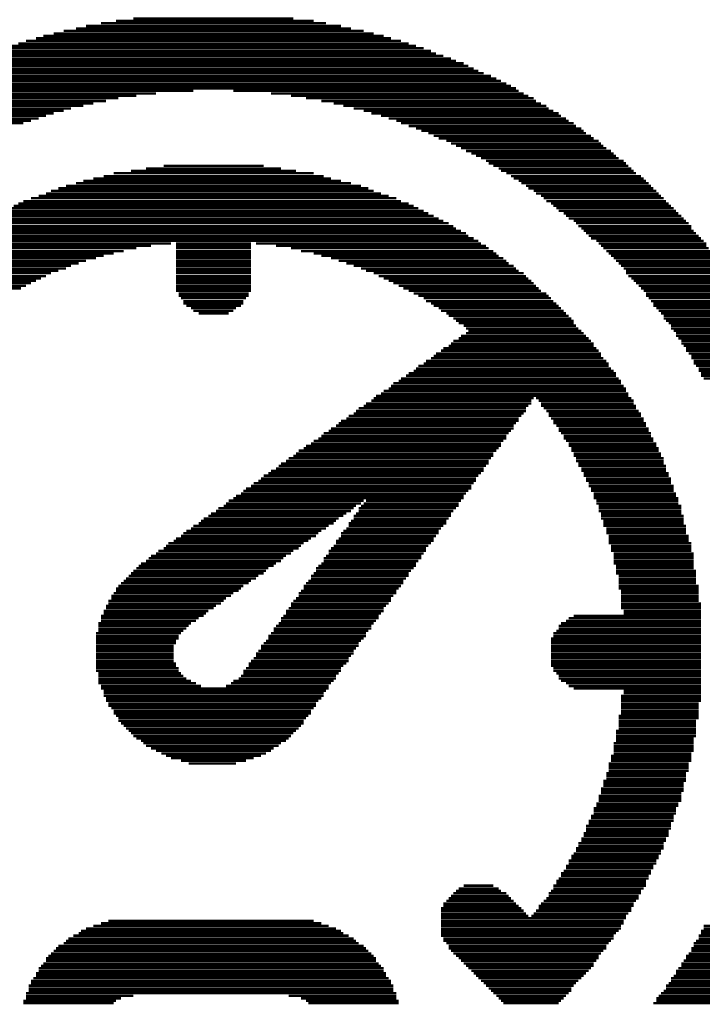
# Model space of a CAD drawing. Extents: x -0.05 to 0.95, y -0.15 to 1.54.
# Tile 15 of 33: x 0.4 to 0.6, y 0.36 to 0.65. Entities that reach past the tile are written whole.
import ezdxf

# ---------------------------------------------------------------- set-up
doc = ezdxf.new("R2010")
doc.units = 0
doc.layers.add('PRESSURE_25_CLICK_V100A_GTO', color=14, linetype='CONTINUOUS')

msp = doc.modelspace()

# ---------------------------------------------------------------- linework, layer by layer
at = {"layer": 'PRESSURE_25_CLICK_V100A_GTO', "const_width": 0.0007}
for points in [[(0.429, 0.6501), (0.4757, 0.6501)], [(0.4122, 0.6472), (0.4925, 0.6472)], [(0.4152, 0.6479), (0.4896, 0.6479)], [(0.4195, 0.6487), (0.4852, 0.6487)], [(0.4239, 0.6494), (0.4816, 0.6494)], [(0.4006, 0.6443), (0.5042, 0.6443)], [(0.4027, 0.645), (0.502, 0.645)], [(0.4057, 0.6457), (0.4991, 0.6457)], [(0.4086, 0.6465), (0.4962, 0.6465)], [(0.3911, 0.6414), (0.5137, 0.6414)], [(0.3933, 0.6421), (0.5115, 0.6421)], [(0.3954, 0.6428), (0.5093, 0.6428)], [(0.3976, 0.6436), (0.5071, 0.6436)], [(0.383, 0.6384), (0.5217, 0.6384)], [(0.3852, 0.6392), (0.5195, 0.6392)], [(0.3867, 0.6399), (0.5173, 0.6399)], [(0.3889, 0.6406), (0.5159, 0.6406)], [(0.3765, 0.6355), (0.5283, 0.6355)], [(0.3779, 0.6363), (0.5268, 0.6363)], [(0.3794, 0.637), (0.5254, 0.637)], [(0.3816, 0.6377), (0.5232, 0.6377)], [(0.3699, 0.6326), (0.5349, 0.6326)], [(0.3714, 0.6333), (0.5334, 0.6333)], [(0.3728, 0.6341), (0.5312, 0.6341)], [(0.3743, 0.6348), (0.5297, 0.6348)], [(0.3641, 0.6297), (0.5407, 0.6297)], [(0.3655, 0.6304), (0.5392, 0.6304)], [(0.367, 0.6311), (0.5378, 0.6311)], [(0.3684, 0.6319), (0.5363, 0.6319)], [(0.359, 0.6268), (0.4246, 0.6268)], [(0.3604, 0.6275), (0.4298, 0.6275)], [(0.3611, 0.6282), (0.4356, 0.6282)], [(0.3626, 0.629), (0.4465, 0.629)], [(0.4582, 0.629), (0.5414, 0.629)], [(0.4692, 0.6282), (0.5429, 0.6282)], [(0.475, 0.6275), (0.5443, 0.6275)], [(0.4794, 0.6268), (0.5458, 0.6268)], [(0.3538, 0.6238), (0.4108, 0.6238)], [(0.3553, 0.6246), (0.4144, 0.6246)], [(0.356, 0.6253), (0.4173, 0.6253)], [(0.3575, 0.626), (0.421, 0.626)], [(0.4838, 0.626), (0.5465, 0.626)], [(0.4874, 0.6253), (0.548, 0.6253)], [(0.4903, 0.6246), (0.5495, 0.6246)], [(0.4933, 0.6238), (0.5502, 0.6238)], [(0.3495, 0.6209), (0.4013, 0.6209)], [(0.3502, 0.6217), (0.4035, 0.6217)], [(0.3517, 0.6224), (0.4057, 0.6224)], [(0.3531, 0.6231), (0.4086, 0.6231)], [(0.4962, 0.6231), (0.5516, 0.6231)], [(0.4984, 0.6224), (0.5531, 0.6224)], [(0.5013, 0.6217), (0.5538, 0.6217)], [(0.5035, 0.6209), (0.5553, 0.6209)], [(0.3473, 0.6195), (0.3969, 0.6195)], [(0.348, 0.6202), (0.3991, 0.6202)], [(0.5057, 0.6202), (0.556, 0.6202)], [(0.5071, 0.6195), (0.5575, 0.6195)], [(0.5093, 0.6187), (0.5582, 0.6187)], [(0.5115, 0.618), (0.5597, 0.618)], [(0.513, 0.6173), (0.5604, 0.6173)], [(0.5151, 0.6166), (0.5611, 0.6166)], [(0.5166, 0.6158), (0.5626, 0.6158)], [(0.5181, 0.6151), (0.5633, 0.6151)], [(0.5203, 0.6144), (0.5648, 0.6144)], [(0.5217, 0.6136), (0.5655, 0.6136)], [(0.5232, 0.6129), (0.5662, 0.6129)], [(0.5246, 0.6122), (0.567, 0.6122)], [(0.5261, 0.6114), (0.5684, 0.6114)], [(0.5276, 0.6107), (0.5692, 0.6107)], [(0.529, 0.61), (0.5699, 0.61)], [(0.5305, 0.6093), (0.5706, 0.6093)], [(0.4327, 0.6063), (0.4721, 0.6063)], [(0.4378, 0.6071), (0.467, 0.6071)], [(0.5319, 0.6085), (0.5721, 0.6085)], [(0.5327, 0.6078), (0.5728, 0.6078)], [(0.5341, 0.6071), (0.5735, 0.6071)], [(0.5356, 0.6063), (0.5743, 0.6063)], [(0.4203, 0.6041), (0.4845, 0.6041)], [(0.4232, 0.6049), (0.4816, 0.6049)], [(0.4283, 0.6056), (0.4765, 0.6056)], [(0.5363, 0.6056), (0.575, 0.6056)], [(0.5378, 0.6049), (0.5757, 0.6049)], [(0.5392, 0.6041), (0.5772, 0.6041)], [(0.4093, 0.6012), (0.4954, 0.6012)], [(0.4122, 0.602), (0.4925, 0.602)], [(0.4144, 0.6027), (0.4896, 0.6027)], [(0.4173, 0.6034), (0.4867, 0.6034)], [(0.54, 0.6034), (0.5779, 0.6034)], [(0.5414, 0.6027), (0.5786, 0.6027)], [(0.5422, 0.602), (0.5794, 0.602)], [(0.5436, 0.6012), (0.5801, 0.6012)], [(0.4013, 0.5983), (0.5035, 0.5983)], [(0.4035, 0.599), (0.5013, 0.599)], [(0.4049, 0.5998), (0.4991, 0.5998)], [(0.4071, 0.6005), (0.4976, 0.6005)], [(0.5443, 0.6005), (0.5808, 0.6005)], [(0.5458, 0.5998), (0.5816, 0.5998)], [(0.5465, 0.599), (0.5823, 0.599)], [(0.548, 0.5983), (0.583, 0.5983)], [(0.394, 0.5954), (0.5108, 0.5954)], [(0.3954, 0.5961), (0.5093, 0.5961)], [(0.3969, 0.5968), (0.5071, 0.5968)], [(0.3991, 0.5976), (0.5057, 0.5976)], [(0.5487, 0.5976), (0.5838, 0.5976)], [(0.5495, 0.5968), (0.5845, 0.5968)], [(0.5509, 0.5961), (0.5852, 0.5961)], [(0.5516, 0.5954), (0.5859, 0.5954)], [(0.3882, 0.5925), (0.5166, 0.5925)], [(0.3896, 0.5932), (0.5151, 0.5932)], [(0.3911, 0.5939), (0.5137, 0.5939)], [(0.3925, 0.5947), (0.5122, 0.5947)], [(0.5524, 0.5947), (0.5867, 0.5947)], [(0.5531, 0.5939), (0.5874, 0.5939)], [(0.5546, 0.5932), (0.5881, 0.5932)], [(0.5553, 0.5925), (0.5889, 0.5925)], [(0.3823, 0.5895), (0.5224, 0.5895)], [(0.383, 0.5903), (0.521, 0.5903)], [(0.3845, 0.591), (0.5195, 0.591)], [(0.386, 0.5917), (0.5181, 0.5917)], [(0.556, 0.5917), (0.5896, 0.5917)], [(0.5575, 0.591), (0.5903, 0.591)], [(0.5582, 0.5903), (0.5911, 0.5903)], [(0.5589, 0.5895), (0.5918, 0.5895)], [(0.3772, 0.5866), (0.5268, 0.5866)], [(0.3787, 0.5874), (0.5261, 0.5874)], [(0.3794, 0.5881), (0.5246, 0.5881)], [(0.3809, 0.5888), (0.5232, 0.5888)], [(0.5597, 0.5888), (0.5918, 0.5888)], [(0.5604, 0.5881), (0.5925, 0.5881)], [(0.5611, 0.5874), (0.5932, 0.5874)], [(0.5619, 0.5866), (0.594, 0.5866)], [(0.3721, 0.5837), (0.4341, 0.5837)], [(0.3736, 0.5844), (0.44, 0.5844)], [(0.375, 0.5852), (0.5297, 0.5852)], [(0.3757, 0.5859), (0.5283, 0.5859)], [(0.4414, 0.5844), (0.4633, 0.5844)], [(0.4414, 0.5837), (0.4633, 0.5837)], [(0.4648, 0.5844), (0.5305, 0.5844)], [(0.4706, 0.5837), (0.5319, 0.5837)], [(0.5626, 0.5859), (0.5947, 0.5859)], [(0.5641, 0.5852), (0.5954, 0.5852)], [(0.5648, 0.5844), (0.5962, 0.5844)], [(0.5655, 0.5837), (0.5962, 0.5837)], [(0.3684, 0.5808), (0.4203, 0.5808)], [(0.3692, 0.5815), (0.4232, 0.5815)], [(0.3706, 0.5822), (0.4261, 0.5822)], [(0.3714, 0.583), (0.4298, 0.583)], [(0.4414, 0.583), (0.4633, 0.583)], [(0.4414, 0.5822), (0.4633, 0.5822)], [(0.4414, 0.5815), (0.4633, 0.5815)], [(0.4414, 0.5808), (0.4633, 0.5808)], [(0.475, 0.583), (0.5327, 0.583)], [(0.4779, 0.5822), (0.5341, 0.5822)], [(0.4816, 0.5815), (0.5349, 0.5815)], [(0.4838, 0.5808), (0.5356, 0.5808)], [(0.5662, 0.583), (0.5969, 0.583)], [(0.567, 0.5822), (0.5976, 0.5822)], [(0.5677, 0.5815), (0.5984, 0.5815)], [(0.5684, 0.5808), (0.5991, 0.5808)], [(0.3648, 0.5779), (0.4108, 0.5779)], [(0.3655, 0.5786), (0.413, 0.5786)], [(0.3663, 0.5793), (0.4152, 0.5793)], [(0.3677, 0.5801), (0.4181, 0.5801)], [(0.4414, 0.5801), (0.4633, 0.5801)], [(0.4414, 0.5793), (0.4633, 0.5793)], [(0.4414, 0.5786), (0.4633, 0.5786)], [(0.4414, 0.5779), (0.4633, 0.5779)], [(0.4867, 0.5801), (0.537, 0.5801)], [(0.4889, 0.5793), (0.5378, 0.5793)], [(0.4911, 0.5786), (0.5385, 0.5786)], [(0.4933, 0.5779), (0.54, 0.5779)], [(0.5692, 0.5801), (0.5991, 0.5801)], [(0.5699, 0.5793), (0.5998, 0.5793)], [(0.5706, 0.5786), (0.6005, 0.5786)], [(0.5713, 0.5779), (0.6013, 0.5779)], [(0.3604, 0.5749), (0.4035, 0.5749)], [(0.3611, 0.5757), (0.4049, 0.5757)], [(0.3626, 0.5764), (0.4071, 0.5764)], [(0.3633, 0.5771), (0.4093, 0.5771)], [(0.4414, 0.5771), (0.4633, 0.5771)], [(0.4414, 0.5764), (0.4633, 0.5764)], [(0.4414, 0.5757), (0.4633, 0.5757)], [(0.4414, 0.5749), (0.4633, 0.5749)], [(0.4954, 0.5771), (0.5407, 0.5771)], [(0.4969, 0.5764), (0.5414, 0.5764)], [(0.4991, 0.5757), (0.5429, 0.5757)], [(0.5006, 0.5749), (0.5436, 0.5749)], [(0.5721, 0.5771), (0.602, 0.5771)], [(0.5728, 0.5764), (0.602, 0.5764)], [(0.5728, 0.5757), (0.6027, 0.5757)], [(0.5735, 0.5749), (0.6035, 0.5749)], [(0.3575, 0.572), (0.3976, 0.572)], [(0.3582, 0.5728), (0.3991, 0.5728)], [(0.359, 0.5735), (0.4006, 0.5735)], [(0.3597, 0.5742), (0.402, 0.5742)], [(0.4414, 0.5742), (0.4633, 0.5742)], [(0.4414, 0.5735), (0.4633, 0.5735)], [(0.4414, 0.5728), (0.4633, 0.5728)], [(0.4414, 0.572), (0.4633, 0.572)], [(0.502, 0.5742), (0.5443, 0.5742)], [(0.5035, 0.5735), (0.5451, 0.5735)], [(0.5049, 0.5728), (0.5458, 0.5728)], [(0.5064, 0.572), (0.5465, 0.572)], [(0.5743, 0.5742), (0.6035, 0.5742)], [(0.575, 0.5735), (0.6042, 0.5735)], [(0.5757, 0.5728), (0.6049, 0.5728)], [(0.5765, 0.572), (0.6057, 0.572)], [(0.3568, 0.5713), (0.3962, 0.5713)], [(0.4414, 0.5713), (0.4633, 0.5713)], [(0.4414, 0.5706), (0.4633, 0.5706)], [(0.4422, 0.5698), (0.4626, 0.5698)], [(0.4422, 0.5691), (0.4626, 0.5691)], [(0.5078, 0.5713), (0.5473, 0.5713)], [(0.5093, 0.5706), (0.548, 0.5706)], [(0.5108, 0.5698), (0.5495, 0.5698)], [(0.5122, 0.5691), (0.5502, 0.5691)], [(0.5772, 0.5713), (0.6057, 0.5713)], [(0.5779, 0.5706), (0.6064, 0.5706)], [(0.5786, 0.5698), (0.6071, 0.5698)], [(0.5786, 0.5691), (0.6071, 0.5691)], [(0.4429, 0.5684), (0.4619, 0.5684)], [(0.4436, 0.5676), (0.4611, 0.5676)], [(0.4436, 0.5669), (0.4611, 0.5669)], [(0.4444, 0.5662), (0.4604, 0.5662)], [(0.5137, 0.5684), (0.5509, 0.5684)], [(0.5144, 0.5676), (0.5516, 0.5676)], [(0.5159, 0.5669), (0.5524, 0.5669)], [(0.5166, 0.5662), (0.5531, 0.5662)], [(0.5794, 0.5684), (0.6078, 0.5684)], [(0.5801, 0.5676), (0.6086, 0.5676)], [(0.5808, 0.5669), (0.6086, 0.5669)], [(0.5808, 0.5662), (0.6093, 0.5662)], [(0.4458, 0.5655), (0.4589, 0.5655)], [(0.4465, 0.5647), (0.4582, 0.5647)], [(0.448, 0.564), (0.4568, 0.564)], [(0.5181, 0.5655), (0.5538, 0.5655)], [(0.5188, 0.5647), (0.5546, 0.5647)], [(0.5203, 0.564), (0.5553, 0.564)], [(0.521, 0.5633), (0.556, 0.5633)], [(0.5816, 0.5655), (0.61, 0.5655)], [(0.5823, 0.5647), (0.61, 0.5647)], [(0.583, 0.564), (0.6108, 0.564)], [(0.5838, 0.5633), (0.6108, 0.5633)], [(0.5224, 0.5625), (0.5568, 0.5625)], [(0.5232, 0.5618), (0.5575, 0.5618)], [(0.5239, 0.5611), (0.5575, 0.5611)], [(0.5254, 0.5604), (0.5582, 0.5604)], [(0.5838, 0.5625), (0.6115, 0.5625)], [(0.5845, 0.5618), (0.6122, 0.5618)], [(0.5852, 0.5611), (0.6122, 0.5611)], [(0.5859, 0.5604), (0.613, 0.5604)], [(0.5261, 0.5596), (0.5589, 0.5596)], [(0.5261, 0.5582), (0.5604, 0.5582)], [(0.5268, 0.5589), (0.5597, 0.5589)], [(0.5859, 0.5596), (0.613, 0.5596)], [(0.5867, 0.5589), (0.6137, 0.5589)], [(0.5874, 0.5582), (0.6144, 0.5582)], [(0.5217, 0.5552), (0.5633, 0.5552)], [(0.5224, 0.556), (0.5626, 0.556)], [(0.5239, 0.5567), (0.5619, 0.5567)], [(0.5246, 0.5574), (0.5611, 0.5574)], [(0.5874, 0.5574), (0.6144, 0.5574)], [(0.5881, 0.5567), (0.6151, 0.5567)], [(0.5889, 0.556), (0.6151, 0.556)], [(0.5889, 0.5552), (0.6159, 0.5552)], [(0.5173, 0.5523), (0.5655, 0.5523)], [(0.5188, 0.5531), (0.5648, 0.5531)], [(0.5195, 0.5538), (0.5641, 0.5538)], [(0.521, 0.5545), (0.5633, 0.5545)], [(0.5896, 0.5545), (0.6159, 0.5545)], [(0.5903, 0.5538), (0.6166, 0.5538)], [(0.5903, 0.5531), (0.6173, 0.5531)], [(0.5911, 0.5523), (0.6173, 0.5523)], [(0.5137, 0.5494), (0.5677, 0.5494)], [(0.5144, 0.5501), (0.567, 0.5501)], [(0.5159, 0.5509), (0.5662, 0.5509)], [(0.5166, 0.5516), (0.5655, 0.5516)], [(0.5918, 0.5516), (0.6181, 0.5516)], [(0.5918, 0.5509), (0.6181, 0.5509)], [(0.5925, 0.5501), (0.6188, 0.5501)], [(0.5925, 0.5494), (0.6188, 0.5494)], [(0.5093, 0.5465), (0.5699, 0.5465)], [(0.5108, 0.5472), (0.5692, 0.5472)], [(0.5115, 0.5479), (0.5684, 0.5479)], [(0.5122, 0.5487), (0.5677, 0.5487)], [(0.5932, 0.5487), (0.6195, 0.5487)], [(0.594, 0.5479), (0.6195, 0.5479)], [(0.594, 0.5472), (0.6203, 0.5472)], [(0.5947, 0.5465), (0.6203, 0.5465)], [(0.5049, 0.5436), (0.5713, 0.5436)], [(0.5064, 0.5443), (0.5713, 0.5443)], [(0.5071, 0.545), (0.5706, 0.545)], [(0.5086, 0.5458), (0.5699, 0.5458)], [(0.5947, 0.5458), (0.621, 0.5458)], [(0.5954, 0.545), (0.621, 0.545)], [(0.5013, 0.5406), (0.5735, 0.5406)], [(0.502, 0.5414), (0.5728, 0.5414)], [(0.5035, 0.5421), (0.5728, 0.5421)], [(0.5042, 0.5428), (0.5721, 0.5428)], [(0.4969, 0.5377), (0.5451, 0.5377)], [(0.4984, 0.5385), (0.5451, 0.5385)], [(0.4991, 0.5392), (0.5458, 0.5392)], [(0.4998, 0.5399), (0.5735, 0.5399)], [(0.5465, 0.5392), (0.5743, 0.5392)], [(0.5473, 0.5385), (0.575, 0.5385)], [(0.548, 0.5377), (0.575, 0.5377)], [(0.4933, 0.5348), (0.5429, 0.5348)], [(0.494, 0.5355), (0.5436, 0.5355)], [(0.4947, 0.5363), (0.5436, 0.5363)], [(0.4962, 0.537), (0.5443, 0.537)], [(0.548, 0.537), (0.5757, 0.537)], [(0.5487, 0.5363), (0.5757, 0.5363)], [(0.5495, 0.5355), (0.5765, 0.5355)], [(0.5502, 0.5348), (0.5772, 0.5348)], [(0.4889, 0.5319), (0.5407, 0.5319)], [(0.4896, 0.5326), (0.5414, 0.5326)], [(0.4911, 0.5333), (0.5414, 0.5333)], [(0.4918, 0.5341), (0.5422, 0.5341)], [(0.5502, 0.5341), (0.5772, 0.5341)], [(0.5509, 0.5333), (0.5779, 0.5333)], [(0.5516, 0.5326), (0.5779, 0.5326)], [(0.5516, 0.5319), (0.5786, 0.5319)], [(0.4845, 0.529), (0.5385, 0.529)], [(0.486, 0.5297), (0.5392, 0.5297)], [(0.4867, 0.5304), (0.54, 0.5304)], [(0.4881, 0.5312), (0.54, 0.5312)], [(0.5524, 0.5312), (0.5786, 0.5312)], [(0.5531, 0.5304), (0.5794, 0.5304)], [(0.5531, 0.5297), (0.5794, 0.5297)], [(0.5538, 0.529), (0.5801, 0.529)], [(0.4808, 0.526), (0.5363, 0.526)], [(0.4816, 0.5268), (0.537, 0.5268)], [(0.483, 0.5275), (0.5378, 0.5275)], [(0.4838, 0.5282), (0.5378, 0.5282)], [(0.5546, 0.5282), (0.5801, 0.5282)], [(0.5546, 0.5275), (0.5808, 0.5275)], [(0.5553, 0.5268), (0.5808, 0.5268)], [(0.556, 0.526), (0.5816, 0.526)], [(0.4765, 0.5231), (0.5341, 0.5231)], [(0.4772, 0.5239), (0.5349, 0.5239)], [(0.4787, 0.5246), (0.5356, 0.5246)], [(0.4794, 0.5253), (0.5363, 0.5253)], [(0.556, 0.5253), (0.5816, 0.5253)], [(0.5568, 0.5246), (0.5823, 0.5246)], [(0.5568, 0.5239), (0.5823, 0.5239)], [(0.5575, 0.5231), (0.583, 0.5231)], [(0.4721, 0.5202), (0.5327, 0.5202)], [(0.4735, 0.5209), (0.5327, 0.5209)], [(0.4743, 0.5217), (0.5334, 0.5217)], [(0.4757, 0.5224), (0.5341, 0.5224)], [(0.5575, 0.5224), (0.583, 0.5224)], [(0.5582, 0.5217), (0.5838, 0.5217)], [(0.5582, 0.5209), (0.5838, 0.5209)], [(0.5589, 0.5202), (0.5838, 0.5202)], [(0.4684, 0.5173), (0.5305, 0.5173)], [(0.4692, 0.518), (0.5312, 0.518)], [(0.4706, 0.5187), (0.5312, 0.5187)], [(0.4714, 0.5195), (0.5319, 0.5195)], [(0.5589, 0.5195), (0.5845, 0.5195)], [(0.5597, 0.5187), (0.5845, 0.5187)], [(0.5597, 0.518), (0.5845, 0.518)], [(0.5604, 0.5173), (0.5852, 0.5173)], [(0.4641, 0.5144), (0.5283, 0.5144)], [(0.4655, 0.5151), (0.529, 0.5151)], [(0.4662, 0.5158), (0.529, 0.5158)], [(0.467, 0.5166), (0.5297, 0.5166)], [(0.5604, 0.5166), (0.5852, 0.5166)], [(0.5611, 0.5158), (0.5859, 0.5158)], [(0.5611, 0.5151), (0.5859, 0.5151)], [(0.5619, 0.5144), (0.5859, 0.5144)], [(0.4611, 0.5122), (0.5268, 0.5122)], [(0.4619, 0.5129), (0.5276, 0.5129)], [(0.4633, 0.5136), (0.5276, 0.5136)], [(0.5619, 0.5136), (0.5867, 0.5136)], [(0.5626, 0.5129), (0.5867, 0.5129)], [(0.5626, 0.5122), (0.5867, 0.5122)], [(0.4568, 0.5093), (0.4962, 0.5093)], [(0.4582, 0.51), (0.5254, 0.51)], [(0.4589, 0.5107), (0.5254, 0.5107)], [(0.4604, 0.5114), (0.5261, 0.5114)], [(0.4969, 0.5093), (0.5246, 0.5093)], [(0.5633, 0.5114), (0.5874, 0.5114)], [(0.5633, 0.5107), (0.5874, 0.5107)], [(0.5633, 0.51), (0.5881, 0.51)], [(0.5641, 0.5093), (0.5881, 0.5093)], [(0.4531, 0.5063), (0.4925, 0.5063)], [(0.4538, 0.5071), (0.4933, 0.5071)], [(0.4553, 0.5078), (0.494, 0.5078)], [(0.456, 0.5085), (0.4954, 0.5085)], [(0.4947, 0.5071), (0.5232, 0.5071)], [(0.4947, 0.5063), (0.5224, 0.5063)], [(0.4954, 0.5078), (0.5239, 0.5078)], [(0.4962, 0.5085), (0.5239, 0.5085)], [(0.5641, 0.5085), (0.5881, 0.5085)], [(0.5648, 0.5078), (0.5889, 0.5078)], [(0.5648, 0.5071), (0.5889, 0.5071)], [(0.5648, 0.5063), (0.5889, 0.5063)], [(0.4487, 0.5034), (0.4881, 0.5034)], [(0.4495, 0.5041), (0.4889, 0.5041)], [(0.4509, 0.5049), (0.4903, 0.5049)], [(0.4516, 0.5056), (0.4911, 0.5056)], [(0.4925, 0.5034), (0.5203, 0.5034)], [(0.4933, 0.5049), (0.5217, 0.5049)], [(0.4933, 0.5041), (0.521, 0.5041)], [(0.494, 0.5056), (0.5217, 0.5056)], [(0.5655, 0.5056), (0.5889, 0.5056)], [(0.5655, 0.5049), (0.5896, 0.5049)], [(0.5655, 0.5041), (0.5896, 0.5041)], [(0.5662, 0.5034), (0.5896, 0.5034)], [(0.4444, 0.5005), (0.4838, 0.5005)], [(0.4458, 0.5012), (0.4852, 0.5012)], [(0.4465, 0.502), (0.486, 0.502)], [(0.448, 0.5027), (0.4874, 0.5027)], [(0.4903, 0.5005), (0.5181, 0.5005)], [(0.4911, 0.5012), (0.5188, 0.5012)], [(0.4918, 0.5027), (0.5203, 0.5027)], [(0.4918, 0.502), (0.5195, 0.502)], [(0.5662, 0.5027), (0.5896, 0.5027)], [(0.5662, 0.502), (0.5903, 0.502)], [(0.567, 0.5012), (0.5903, 0.5012)], [(0.567, 0.5005), (0.5903, 0.5005)], [(0.4407, 0.4976), (0.4801, 0.4976)], [(0.4414, 0.4983), (0.4808, 0.4983)], [(0.4429, 0.499), (0.4823, 0.499)], [(0.4436, 0.4998), (0.483, 0.4998)], [(0.4881, 0.4976), (0.5166, 0.4976)], [(0.4889, 0.4983), (0.5166, 0.4983)], [(0.4896, 0.4998), (0.5181, 0.4998)], [(0.4896, 0.499), (0.5173, 0.499)], [(0.567, 0.4998), (0.5903, 0.4998)], [(0.5677, 0.499), (0.5911, 0.499)], [(0.5677, 0.4983), (0.5911, 0.4983)], [(0.5677, 0.4976), (0.5911, 0.4976)], [(0.4363, 0.4947), (0.4757, 0.4947)], [(0.4378, 0.4954), (0.4772, 0.4954)], [(0.4385, 0.4961), (0.4779, 0.4961)], [(0.4392, 0.4969), (0.4787, 0.4969)], [(0.486, 0.4947), (0.5144, 0.4947)], [(0.4867, 0.4954), (0.5144, 0.4954)], [(0.4874, 0.4961), (0.5151, 0.4961)], [(0.4881, 0.4969), (0.5159, 0.4969)], [(0.5677, 0.4969), (0.5918, 0.4969)], [(0.5684, 0.4961), (0.5918, 0.4961)], [(0.5684, 0.4954), (0.5918, 0.4954)], [(0.5684, 0.4947), (0.5918, 0.4947)], [(0.4327, 0.4917), (0.4721, 0.4917)], [(0.4334, 0.4925), (0.4728, 0.4925)], [(0.4341, 0.4932), (0.4735, 0.4932)], [(0.4356, 0.4939), (0.475, 0.4939)], [(0.4845, 0.4925), (0.513, 0.4925)], [(0.4845, 0.4917), (0.5122, 0.4917)], [(0.4852, 0.4932), (0.513, 0.4932)], [(0.486, 0.4939), (0.5137, 0.4939)], [(0.5692, 0.4939), (0.5925, 0.4939)], [(0.5692, 0.4932), (0.5925, 0.4932)], [(0.5692, 0.4925), (0.5925, 0.4925)], [(0.5692, 0.4917), (0.5925, 0.4917)], [(0.429, 0.4888), (0.4677, 0.4888)], [(0.4298, 0.4896), (0.4684, 0.4896)], [(0.4305, 0.4903), (0.4699, 0.4903)], [(0.4312, 0.491), (0.4706, 0.491)], [(0.4823, 0.4896), (0.5108, 0.4896)], [(0.4823, 0.4888), (0.51, 0.4888)], [(0.483, 0.4903), (0.5115, 0.4903)], [(0.4838, 0.491), (0.5115, 0.491)], [(0.5692, 0.491), (0.5925, 0.491)], [(0.5699, 0.4903), (0.5925, 0.4903)], [(0.5699, 0.4896), (0.5925, 0.4896)], [(0.5699, 0.4888), (0.5932, 0.4888)], [(0.4261, 0.4859), (0.4633, 0.4859)], [(0.4268, 0.4866), (0.4648, 0.4866)], [(0.4276, 0.4874), (0.4655, 0.4874)], [(0.4283, 0.4881), (0.467, 0.4881)], [(0.4801, 0.4859), (0.5078, 0.4859)], [(0.4808, 0.4874), (0.5093, 0.4874)], [(0.4808, 0.4866), (0.5086, 0.4866)], [(0.4816, 0.4881), (0.5093, 0.4881)], [(0.5699, 0.4881), (0.5932, 0.4881)], [(0.5706, 0.4874), (0.5932, 0.4874)], [(0.5706, 0.4866), (0.5932, 0.4866)], [(0.5706, 0.4859), (0.5932, 0.4859)], [(0.4239, 0.4837), (0.4604, 0.4837)], [(0.4239, 0.483), (0.4597, 0.483)], [(0.4246, 0.4844), (0.4611, 0.4844)], [(0.4254, 0.4852), (0.4626, 0.4852)], [(0.4779, 0.483), (0.5057, 0.483)], [(0.4787, 0.4844), (0.5071, 0.4844)], [(0.4787, 0.4837), (0.5064, 0.4837)], [(0.4794, 0.4852), (0.5078, 0.4852)], [(0.5706, 0.4852), (0.5932, 0.4852)], [(0.5706, 0.4844), (0.594, 0.4844)], [(0.5706, 0.4837), (0.594, 0.4837)], [(0.5713, 0.483), (0.594, 0.483)], [(0.4217, 0.4801), (0.4553, 0.4801)], [(0.4225, 0.4815), (0.4575, 0.4815)], [(0.4225, 0.4808), (0.456, 0.4808)], [(0.4232, 0.4823), (0.4582, 0.4823)], [(0.4757, 0.4801), (0.5042, 0.4801)], [(0.4765, 0.4808), (0.5042, 0.4808)], [(0.4772, 0.4823), (0.5057, 0.4823)], [(0.4772, 0.4815), (0.5049, 0.4815)], [(0.5713, 0.4823), (0.594, 0.4823)], [(0.5713, 0.4815), (0.594, 0.4815)], [(0.5713, 0.4808), (0.594, 0.4808)], [(0.5713, 0.4801), (0.594, 0.4801)], [(0.4203, 0.4771), (0.4509, 0.4771)], [(0.421, 0.4786), (0.4531, 0.4786)], [(0.421, 0.4779), (0.4524, 0.4779)], [(0.4217, 0.4793), (0.4546, 0.4793)], [(0.4735, 0.4771), (0.502, 0.4771)], [(0.4743, 0.4779), (0.502, 0.4779)], [(0.475, 0.4793), (0.5035, 0.4793)], [(0.475, 0.4786), (0.5027, 0.4786)], [(0.5713, 0.4793), (0.5947, 0.4793)], [(0.5713, 0.4786), (0.5947, 0.4786)], [(0.5713, 0.4779), (0.5947, 0.4779)], [(0.5721, 0.4771), (0.5947, 0.4771)], [(0.4195, 0.4757), (0.4495, 0.4757)], [(0.4195, 0.475), (0.448, 0.475)], [(0.4195, 0.4742), (0.4473, 0.4742)], [(0.4203, 0.4764), (0.4502, 0.4764)], [(0.4721, 0.475), (0.5006, 0.475)], [(0.4721, 0.4742), (0.4998, 0.4742)], [(0.4728, 0.4757), (0.5006, 0.4757)], [(0.4735, 0.4764), (0.5013, 0.4764)], [(0.5553, 0.4742), (0.5947, 0.4742)], [(0.556, 0.475), (0.5947, 0.475)], [(0.5575, 0.4757), (0.5947, 0.4757)], [(0.5721, 0.4764), (0.5947, 0.4764)], [(0.4188, 0.4735), (0.4458, 0.4735)], [(0.4188, 0.4728), (0.4451, 0.4728)], [(0.4188, 0.472), (0.4444, 0.472)], [(0.4188, 0.4713), (0.4436, 0.4713)], [(0.4699, 0.472), (0.4984, 0.472)], [(0.4699, 0.4713), (0.4976, 0.4713)], [(0.4706, 0.4728), (0.4984, 0.4728)], [(0.4714, 0.4735), (0.4991, 0.4735)], [(0.5524, 0.4713), (0.5947, 0.4713)], [(0.5531, 0.4728), (0.5947, 0.4728)], [(0.5531, 0.472), (0.5947, 0.472)], [(0.5538, 0.4735), (0.5947, 0.4735)], [(0.4181, 0.4706), (0.4429, 0.4706)], [(0.4181, 0.4698), (0.4422, 0.4698)], [(0.4181, 0.4691), (0.4422, 0.4691)], [(0.4181, 0.4684), (0.4414, 0.4684)], [(0.4677, 0.4684), (0.4954, 0.4684)], [(0.4684, 0.4698), (0.4969, 0.4698)], [(0.4684, 0.4691), (0.4962, 0.4691)], [(0.4692, 0.4706), (0.4969, 0.4706)], [(0.5509, 0.4691), (0.5947, 0.4691)], [(0.5509, 0.4684), (0.5947, 0.4684)], [(0.5516, 0.4706), (0.5947, 0.4706)], [(0.5516, 0.4698), (0.5947, 0.4698)], [(0.4181, 0.4677), (0.4414, 0.4677)], [(0.4181, 0.4669), (0.4407, 0.4669)], [(0.4181, 0.4662), (0.4407, 0.4662)], [(0.4181, 0.4655), (0.4407, 0.4655)], [(0.4655, 0.4655), (0.4933, 0.4655)], [(0.4662, 0.4669), (0.4947, 0.4669)], [(0.4662, 0.4662), (0.494, 0.4662)], [(0.467, 0.4677), (0.4947, 0.4677)], [(0.5509, 0.4677), (0.5947, 0.4677)], [(0.5509, 0.4669), (0.5947, 0.4669)], [(0.5509, 0.4662), (0.5947, 0.4662)], [(0.5509, 0.4655), (0.5947, 0.4655)], [(0.4181, 0.4647), (0.4407, 0.4647)], [(0.4181, 0.464), (0.4407, 0.464)], [(0.4181, 0.4633), (0.4407, 0.4633)], [(0.4641, 0.4633), (0.4918, 0.4633)], [(0.4648, 0.4647), (0.4933, 0.4647)], [(0.4648, 0.464), (0.4925, 0.464)], [(0.5509, 0.4647), (0.5947, 0.4647)], [(0.5509, 0.464), (0.5947, 0.464)], [(0.5509, 0.4633), (0.5947, 0.4633)], [(0.4181, 0.4625), (0.4407, 0.4625)], [(0.4181, 0.4618), (0.4414, 0.4618)], [(0.4181, 0.4611), (0.4414, 0.4611)], [(0.4181, 0.4604), (0.4422, 0.4604)], [(0.4619, 0.4604), (0.4896, 0.4604)], [(0.4626, 0.4618), (0.4911, 0.4618)], [(0.4626, 0.4611), (0.4903, 0.4611)], [(0.4633, 0.4625), (0.4918, 0.4625)], [(0.5509, 0.4625), (0.5947, 0.4625)], [(0.5509, 0.4618), (0.5947, 0.4618)], [(0.5509, 0.4611), (0.5947, 0.4611)], [(0.5516, 0.4604), (0.5947, 0.4604)], [(0.4181, 0.4596), (0.4422, 0.4596)], [(0.4188, 0.4589), (0.4429, 0.4589)], [(0.4188, 0.4582), (0.4436, 0.4582)], [(0.4188, 0.4574), (0.4444, 0.4574)], [(0.4597, 0.4574), (0.4881, 0.4574)], [(0.4604, 0.4582), (0.4881, 0.4582)], [(0.4611, 0.4596), (0.4896, 0.4596)], [(0.4611, 0.4589), (0.4889, 0.4589)], [(0.5516, 0.4596), (0.5947, 0.4596)], [(0.5524, 0.4589), (0.5947, 0.4589)], [(0.5531, 0.4582), (0.5947, 0.4582)], [(0.5531, 0.4574), (0.5947, 0.4574)], [(0.4188, 0.4567), (0.4458, 0.4567)], [(0.4188, 0.456), (0.4473, 0.456)], [(0.4195, 0.4552), (0.4487, 0.4552)], [(0.4195, 0.4545), (0.486, 0.4545)], [(0.456, 0.4552), (0.486, 0.4552)], [(0.4575, 0.456), (0.4867, 0.456)], [(0.4582, 0.4567), (0.4874, 0.4567)], [(0.5538, 0.4567), (0.5947, 0.4567)], [(0.5553, 0.456), (0.5947, 0.456)], [(0.556, 0.4552), (0.5947, 0.4552)], [(0.5575, 0.4545), (0.5947, 0.4545)], [(0.4203, 0.4538), (0.4852, 0.4538)], [(0.4203, 0.4531), (0.4845, 0.4531)], [(0.4203, 0.4523), (0.4845, 0.4523)], [(0.421, 0.4516), (0.4838, 0.4516)], [(0.5713, 0.4523), (0.5947, 0.4523)], [(0.5713, 0.4516), (0.5947, 0.4516)], [(0.5721, 0.4538), (0.5947, 0.4538)], [(0.5721, 0.4531), (0.5947, 0.4531)], [(0.421, 0.4509), (0.483, 0.4509)], [(0.4217, 0.4501), (0.4823, 0.4501)], [(0.4217, 0.4494), (0.4823, 0.4494)], [(0.4225, 0.4487), (0.4816, 0.4487)], [(0.5713, 0.4509), (0.5947, 0.4509)], [(0.5713, 0.4501), (0.594, 0.4501)], [(0.5713, 0.4494), (0.594, 0.4494)], [(0.5713, 0.4487), (0.594, 0.4487)], [(0.4232, 0.4479), (0.4808, 0.4479)], [(0.4232, 0.4472), (0.4808, 0.4472)], [(0.4239, 0.4465), (0.4801, 0.4465)], [(0.4246, 0.4458), (0.4794, 0.4458)], [(0.5706, 0.4465), (0.594, 0.4465)], [(0.5706, 0.4458), (0.594, 0.4458)], [(0.5713, 0.4479), (0.594, 0.4479)], [(0.5713, 0.4472), (0.594, 0.4472)], [(0.4246, 0.445), (0.4787, 0.445)], [(0.4254, 0.4443), (0.4787, 0.4443)], [(0.4261, 0.4436), (0.4779, 0.4436)], [(0.4268, 0.4428), (0.4772, 0.4428)], [(0.5706, 0.445), (0.5932, 0.445)], [(0.5706, 0.4443), (0.5932, 0.4443)], [(0.5706, 0.4436), (0.5932, 0.4436)], [(0.5706, 0.4428), (0.5932, 0.4428)], [(0.4276, 0.4421), (0.4765, 0.4421)], [(0.4283, 0.4414), (0.4757, 0.4414)], [(0.429, 0.4406), (0.475, 0.4406)], [(0.4298, 0.4399), (0.4743, 0.4399)], [(0.5699, 0.4421), (0.5932, 0.4421)], [(0.5699, 0.4414), (0.5932, 0.4414)], [(0.5699, 0.4406), (0.5932, 0.4406)], [(0.5699, 0.4399), (0.5925, 0.4399)], [(0.4312, 0.4392), (0.4735, 0.4392)], [(0.4319, 0.4385), (0.4721, 0.4385)], [(0.4327, 0.4377), (0.4714, 0.4377)], [(0.4341, 0.437), (0.4699, 0.437)], [(0.5692, 0.4385), (0.5925, 0.4385)], [(0.5692, 0.4377), (0.5925, 0.4377)], [(0.5692, 0.437), (0.5925, 0.437)], [(0.5699, 0.4392), (0.5925, 0.4392)], [(0.4356, 0.4363), (0.4692, 0.4363)], [(0.4371, 0.4355), (0.4677, 0.4355)], [(0.4385, 0.4348), (0.4662, 0.4348)], [(0.44, 0.4341), (0.4641, 0.4341)], [(0.5684, 0.4348), (0.5918, 0.4348)], [(0.5684, 0.4341), (0.5918, 0.4341)], [(0.5692, 0.4363), (0.5925, 0.4363)], [(0.5692, 0.4355), (0.5918, 0.4355)], [(0.4429, 0.4334), (0.4619, 0.4334)], [(0.4451, 0.4326), (0.4589, 0.4326)], [(0.5677, 0.4326), (0.5911, 0.4326)], [(0.5677, 0.4319), (0.5911, 0.4319)], [(0.5677, 0.4312), (0.5911, 0.4312)], [(0.5684, 0.4334), (0.5918, 0.4334)], [(0.567, 0.4297), (0.5903, 0.4297)], [(0.567, 0.429), (0.5903, 0.429)], [(0.567, 0.4282), (0.5903, 0.4282)], [(0.5677, 0.4304), (0.5911, 0.4304)], [(0.5655, 0.4253), (0.5896, 0.4253)], [(0.5662, 0.4275), (0.5903, 0.4275)], [(0.5662, 0.4268), (0.5896, 0.4268)], [(0.5662, 0.4261), (0.5896, 0.4261)], [(0.5648, 0.4231), (0.5889, 0.4231)], [(0.5648, 0.4224), (0.5889, 0.4224)], [(0.5655, 0.4246), (0.5896, 0.4246)], [(0.5655, 0.4239), (0.5889, 0.4239)], [(0.5633, 0.4195), (0.5874, 0.4195)], [(0.5641, 0.4209), (0.5881, 0.4209)], [(0.5641, 0.4202), (0.5881, 0.4202)], [(0.5648, 0.4217), (0.5889, 0.4217)], [(0.5626, 0.4173), (0.5867, 0.4173)], [(0.5626, 0.4166), (0.5867, 0.4166)], [(0.5633, 0.4188), (0.5874, 0.4188)], [(0.5633, 0.418), (0.5874, 0.418)], [(0.5611, 0.4144), (0.5859, 0.4144)], [(0.5619, 0.4158), (0.5867, 0.4158)], [(0.5619, 0.4151), (0.5859, 0.4151)], [(0.5604, 0.4122), (0.5852, 0.4122)], [(0.5604, 0.4115), (0.5852, 0.4115)], [(0.5611, 0.4136), (0.5859, 0.4136)], [(0.5611, 0.4129), (0.5852, 0.4129)], [(0.5589, 0.4093), (0.5838, 0.4093)], [(0.5589, 0.4085), (0.5838, 0.4085)], [(0.5597, 0.4107), (0.5845, 0.4107)], [(0.5597, 0.41), (0.5845, 0.41)], [(0.5568, 0.4056), (0.5823, 0.4056)], [(0.5575, 0.4063), (0.583, 0.4063)], [(0.5582, 0.4078), (0.5838, 0.4078)], [(0.5582, 0.4071), (0.583, 0.4071)], [(0.5553, 0.4027), (0.5808, 0.4027)], [(0.556, 0.4042), (0.5816, 0.4042)], [(0.556, 0.4034), (0.5816, 0.4034)], [(0.5568, 0.4049), (0.5823, 0.4049)], [(0.5538, 0.4005), (0.5801, 0.4005)], [(0.5538, 0.3998), (0.5794, 0.3998)], [(0.5546, 0.4012), (0.5801, 0.4012)], [(0.5553, 0.402), (0.5808, 0.402)], [(0.5254, 0.3969), (0.5341, 0.3969)], [(0.5516, 0.3969), (0.5786, 0.3969)], [(0.5524, 0.3983), (0.5786, 0.3983)], [(0.5524, 0.3976), (0.5786, 0.3976)], [(0.5531, 0.399), (0.5794, 0.399)], [(0.5217, 0.3939), (0.5385, 0.3939)], [(0.5224, 0.3947), (0.5378, 0.3947)], [(0.5232, 0.3954), (0.5363, 0.3954)], [(0.5239, 0.3961), (0.5356, 0.3961)], [(0.5502, 0.3947), (0.5772, 0.3947)], [(0.5502, 0.3939), (0.5765, 0.3939)], [(0.5509, 0.3954), (0.5772, 0.3954)], [(0.5516, 0.3961), (0.5779, 0.3961)], [(0.5195, 0.3917), (0.5407, 0.3917)], [(0.5195, 0.391), (0.5414, 0.391)], [(0.5203, 0.3925), (0.54, 0.3925)], [(0.521, 0.3932), (0.5392, 0.3932)], [(0.5473, 0.391), (0.575, 0.391)], [(0.548, 0.3917), (0.575, 0.3917)], [(0.5487, 0.3925), (0.5757, 0.3925)], [(0.5495, 0.3932), (0.5765, 0.3932)], [(0.5188, 0.3903), (0.5422, 0.3903)], [(0.5188, 0.3896), (0.5429, 0.3896)], [(0.5188, 0.3888), (0.5436, 0.3888)], [(0.5188, 0.3881), (0.5443, 0.3881)], [(0.5451, 0.3881), (0.5728, 0.3881)], [(0.5458, 0.3888), (0.5735, 0.3888)], [(0.5465, 0.3896), (0.5743, 0.3896)], [(0.5473, 0.3903), (0.5743, 0.3903)], [(0.4173, 0.3852), (0.486, 0.3852)], [(0.4195, 0.3859), (0.4838, 0.3859)], [(0.4217, 0.3866), (0.4816, 0.3866)], [(0.5188, 0.3874), (0.5728, 0.3874)], [(0.5188, 0.3866), (0.5721, 0.3866)], [(0.5188, 0.3859), (0.5721, 0.3859)], [(0.5188, 0.3852), (0.5713, 0.3852)], [(0.5954, 0.3852), (0.621, 0.3852)], [(0.4115, 0.3823), (0.4918, 0.3823)], [(0.413, 0.383), (0.4903, 0.383)], [(0.4137, 0.3837), (0.4896, 0.3837)], [(0.4152, 0.3844), (0.4881, 0.3844)], [(0.5188, 0.3844), (0.5713, 0.3844)], [(0.5188, 0.3837), (0.5706, 0.3837)], [(0.5188, 0.383), (0.5699, 0.383)], [(0.5188, 0.3823), (0.5692, 0.3823)], [(0.594, 0.3823), (0.6195, 0.3823)], [(0.5947, 0.3837), (0.6203, 0.3837)], [(0.5947, 0.383), (0.6203, 0.383)], [(0.5954, 0.3844), (0.621, 0.3844)], [(0.4071, 0.3793), (0.4962, 0.3793)], [(0.4086, 0.3801), (0.4947, 0.3801)], [(0.4093, 0.3808), (0.494, 0.3808)], [(0.41, 0.3815), (0.4933, 0.3815)], [(0.5195, 0.3815), (0.5692, 0.3815)], [(0.5195, 0.3808), (0.5684, 0.3808)], [(0.5203, 0.3801), (0.5677, 0.3801)], [(0.521, 0.3793), (0.567, 0.3793)], [(0.5925, 0.3801), (0.6188, 0.3801)], [(0.5925, 0.3793), (0.6181, 0.3793)], [(0.5932, 0.3808), (0.6188, 0.3808)], [(0.594, 0.3815), (0.6195, 0.3815)], [(0.4042, 0.3764), (0.4991, 0.3764)], [(0.4049, 0.3771), (0.4984, 0.3771)], [(0.4057, 0.3779), (0.4976, 0.3779)], [(0.4064, 0.3786), (0.4969, 0.3786)], [(0.521, 0.3786), (0.567, 0.3786)], [(0.5217, 0.3779), (0.5662, 0.3779)], [(0.5224, 0.3771), (0.5655, 0.3771)], [(0.5232, 0.3764), (0.5648, 0.3764)], [(0.5903, 0.3764), (0.6166, 0.3764)], [(0.5911, 0.3771), (0.6173, 0.3771)], [(0.5918, 0.3786), (0.6181, 0.3786)], [(0.5918, 0.3779), (0.6173, 0.3779)], [(0.402, 0.3735), (0.5013, 0.3735)], [(0.4027, 0.3742), (0.5006, 0.3742)], [(0.4035, 0.3757), (0.4998, 0.3757)], [(0.4035, 0.375), (0.4998, 0.375)], [(0.5239, 0.3757), (0.5648, 0.3757)], [(0.5246, 0.375), (0.5641, 0.375)], [(0.5254, 0.3742), (0.5633, 0.3742)], [(0.5261, 0.3735), (0.5633, 0.3735)], [(0.5889, 0.3742), (0.6159, 0.3742)], [(0.5889, 0.3735), (0.6151, 0.3735)], [(0.5896, 0.375), (0.6159, 0.375)], [(0.5903, 0.3757), (0.6166, 0.3757)], [(0.4006, 0.3713), (0.5027, 0.3713)], [(0.4006, 0.3706), (0.5027, 0.3706)], [(0.4013, 0.3728), (0.502, 0.3728)], [(0.4013, 0.372), (0.502, 0.372)], [(0.5268, 0.3728), (0.5626, 0.3728)], [(0.5276, 0.372), (0.5619, 0.372)], [(0.5283, 0.3713), (0.5611, 0.3713)], [(0.529, 0.3706), (0.5604, 0.3706)], [(0.5867, 0.3706), (0.6137, 0.3706)], [(0.5874, 0.372), (0.6144, 0.372)], [(0.5874, 0.3713), (0.6137, 0.3713)], [(0.5881, 0.3728), (0.6144, 0.3728)], [(0.3984, 0.3677), (0.5049, 0.3677)], [(0.3991, 0.3691), (0.5042, 0.3691)], [(0.3991, 0.3684), (0.5042, 0.3684)], [(0.3998, 0.3699), (0.5035, 0.3699)], [(0.5297, 0.3699), (0.5597, 0.3699)], [(0.5305, 0.3691), (0.5589, 0.3691)], [(0.5312, 0.3684), (0.5582, 0.3684)], [(0.5319, 0.3677), (0.5575, 0.3677)], [(0.5845, 0.3677), (0.6115, 0.3677)], [(0.5852, 0.3684), (0.6122, 0.3684)], [(0.5859, 0.3699), (0.613, 0.3699)], [(0.5859, 0.3691), (0.613, 0.3691)], [(0.3976, 0.3655), (0.5057, 0.3655)], [(0.3984, 0.3669), (0.5049, 0.3669)], [(0.3984, 0.3662), (0.5049, 0.3662)], [(0.5327, 0.3669), (0.5568, 0.3669)], [(0.5334, 0.3662), (0.5568, 0.3662)], [(0.5341, 0.3655), (0.556, 0.3655)], [(0.583, 0.3655), (0.61, 0.3655)], [(0.5838, 0.3662), (0.6108, 0.3662)], [(0.5845, 0.3669), (0.6115, 0.3669)], [(0.3969, 0.3633), (0.4239, 0.3633)], [(0.3969, 0.3626), (0.4232, 0.3626)], [(0.3976, 0.3647), (0.429, 0.3647)], [(0.3976, 0.364), (0.4254, 0.364)], [(0.4743, 0.3647), (0.5057, 0.3647)], [(0.4779, 0.364), (0.5057, 0.364)], [(0.4794, 0.3633), (0.5064, 0.3633)], [(0.4801, 0.3626), (0.5064, 0.3626)], [(0.5349, 0.3647), (0.5553, 0.3647)], [(0.5356, 0.364), (0.5546, 0.364)], [(0.5363, 0.3633), (0.5538, 0.3633)], [(0.537, 0.3626), (0.5531, 0.3626)], [(0.5808, 0.3626), (0.6086, 0.3626)], [(0.5816, 0.364), (0.6093, 0.364)], [(0.5816, 0.3633), (0.6093, 0.3633)], [(0.5823, 0.3647), (0.61, 0.3647)]]:
    msp.add_lwpolyline(points, dxfattribs=at)

doc.saveas('drawing.dxf')
